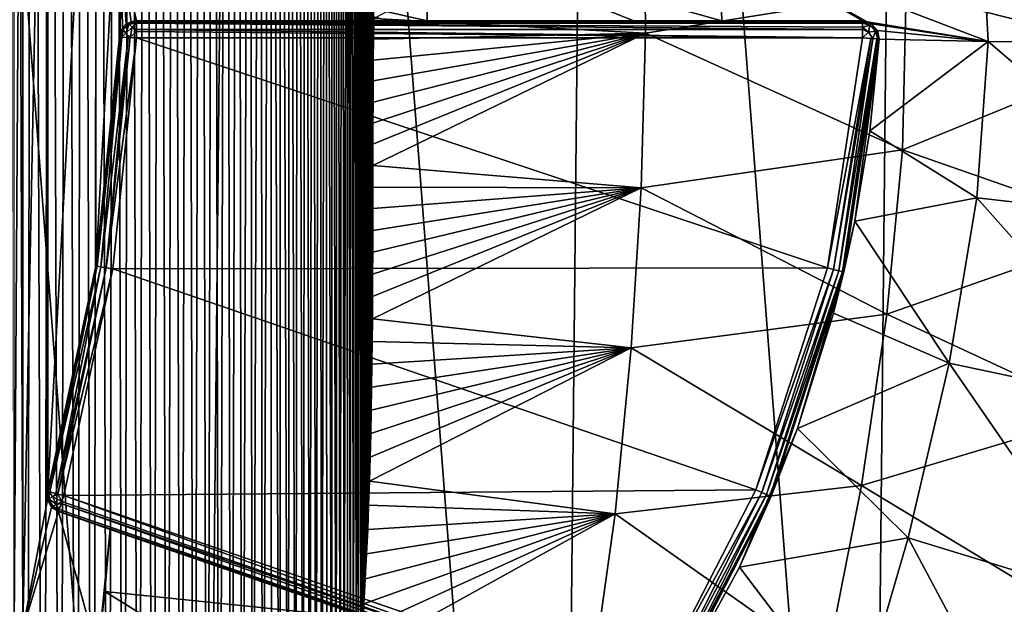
# Model space of a CAD drawing. Extents: x 0 to 500, y -78 to 1266.
# Tile 30 of 197: x 113 to 124, y -53 to -46. Entities that reach past the tile are written whole.
import ezdxf

# ---------------------------------------------------------------- set-up
doc = ezdxf.new("R2010")
doc.units = 0
doc.header["$LTSCALE"] = 65.185185
for name, color, linetype in [('277', 7, 'CONTINUOUS'), ('278', 7, 'CONTINUOUS'), ('282', 7, 'CONTINUOUS'), ('329', 7, 'CONTINUOUS'), ('333', 7, 'CONTINUOUS'), ('334', 7, 'CONTINUOUS'), ('335', 7, 'CONTINUOUS'), ('336', 7, 'CONTINUOUS'), ('345', 7, 'CONTINUOUS'), ('346', 7, 'CONTINUOUS'), ('347', 7, 'CONTINUOUS'), ('365', 7, 'CONTINUOUS'), ('366', 7, 'CONTINUOUS'), ('367', 7, 'CONTINUOUS'), ('368', 7, 'CONTINUOUS'), ('369', 7, 'CONTINUOUS'), ('371', 7, 'CONTINUOUS'), ('372', 7, 'CONTINUOUS'), ('379', 7, 'CONTINUOUS'), ('390', 7, 'CONTINUOUS'), ('403', 7, 'CONTINUOUS')]:
    doc.layers.add(name, color=color, linetype=linetype)

msp = doc.modelspace()

# ---------------------------------------------------------------- linework, layer by layer
at = {"layer": '277', "color": 7, "linetype": 'CONTINUOUS'}
for points in [[(110.198, -74.214), (114.913, -72.031), (110.763, -17.997), (110.198, -74.214)], [(114.913, -72.031), (115.434, -20.275), (110.763, -17.997), (114.913, -72.031)], [(114.913, -72.031), (119.181, -69.067), (115.434, -20.275), (114.913, -72.031)], [(119.181, -69.067), (119.641, -23.323), (115.434, -20.275), (119.181, -69.067)], [(119.181, -69.067), (122.873, -65.412), (119.641, -23.323), (119.181, -69.067)], [(122.873, -65.412), (123.259, -27.053), (119.641, -23.323), (122.873, -65.412)], [(122.873, -65.412), (125.88, -61.174), (123.259, -27.053), (122.873, -65.412)], [(125.88, -61.174), (126.18, -31.35), (123.259, -27.053), (125.88, -61.174)]]:
    msp.add_3dface(points, dxfattribs=at)
at = {"layer": '278', "color": 7, "linetype": 'CONTINUOUS'}
for points in [[(112.744, -36.803, -19), (112.846, -36.796, -19), (112.744, -53.197, -19), (112.744, -36.803, -19)], [(112.744, -53.197, -19), (112.846, -36.796, -19), (112.846, -53.204, -19), (112.744, -53.197, -19)], [(112.846, -36.796, -19), (113.14, -38.331, -19), (112.846, -53.204, -19), (112.846, -36.796, -19)], [(113.14, -38.331, -19), (113.14, -51.669, -19), (112.846, -53.204, -19), (113.14, -38.331, -19)], [(113.141, -38.43, -19), (113.14, -51.669, -19), (113.14, -38.331, -19), (113.141, -38.43, -19)], [(113.141, -51.57, -19), (113.14, -51.669, -19), (113.141, -38.43, -19), (113.141, -51.57, -19)], [(113.713, -41.097, -19), (113.141, -51.57, -19), (113.141, -38.43, -19), (113.713, -41.097, -19)], [(113.713, -48.903, -19), (113.141, -51.57, -19), (113.713, -41.097, -19), (113.713, -48.903, -19)], [(113.992, -43.81, -19), (113.713, -48.903, -19), (113.713, -41.097, -19), (113.992, -43.81, -19)], [(113.992, -46.19, -19), (113.713, -48.903, -19), (113.992, -43.81, -19), (113.992, -46.19, -19)], [(114.005, -43.872, -19), (113.992, -46.19, -19), (113.992, -43.81, -19), (114.005, -43.872, -19)], [(113.994, -46.167, -19), (113.992, -46.19, -19), (114.005, -43.872, -19), (113.994, -46.167, -19)], [(113.999, -46.145, -19), (113.994, -46.167, -19), (114.005, -43.872, -19), (113.999, -46.145, -19)], [(114.013, -45.175, -19), (113.999, -46.145, -19), (114.005, -43.872, -19), (114.013, -45.175, -19)], [(113.14, -51.669, -19), (113.186, -51.757, -19), (112.846, -53.204, -19), (113.14, -51.669, -19)], [(113.186, -51.757, -19), (113.269, -51.811, -19), (112.846, -53.204, -19), (113.186, -51.757, -19)], [(112.846, -53.204, -19), (113.269, -51.811, -19), (113.733, -53.509, -19), (112.846, -53.204, -19)], [(113.269, -51.811, -19), (113.882, -52.022, -19), (113.733, -53.509, -19), (113.269, -51.811, -19)], [(113.733, -53.509, -19), (113.882, -52.022, -19), (113.818, -52.756, -19), (113.733, -53.509, -19)]]:
    msp.add_3dface(points, dxfattribs=at)
at = {"layer": '282', "color": 7, "linetype": 'CONTINUOUS'}
for points in [[(124.179, -44.392, -15.608), (126.825, -44.149, -13.128), (126.949, -46.27, -13.013), (124.179, -44.392, -15.608)], [(124.179, -44.392, -15.608), (124.276, -46.243, -15.542), (121.091, -45.023, -17.453), (124.179, -44.392, -15.608)], [(124.276, -46.243, -15.542), (124.179, -44.392, -15.608), (126.949, -46.27, -13.013), (124.276, -46.243, -15.542)], [(114.013, -45.175, -19), (117.624, -45.018, -18.612), (117.634, -46, -18.607), (114.013, -45.175, -19)], [(121.091, -45.023, -17.453), (121.122, -46, -17.437), (117.624, -45.018, -18.612), (121.091, -45.023, -17.453)], [(117.624, -45.018, -18.612), (121.122, -46, -17.437), (120.081, -46, -17.875), (117.624, -45.018, -18.612)], [(117.634, -46, -18.607), (117.624, -45.018, -18.612), (120.081, -46, -17.875), (117.634, -46, -18.607)], [(121.091, -45.023, -17.453), (124.276, -46.243, -15.542), (122.845, -46.009, -16.518), (121.091, -45.023, -17.453)], [(121.122, -46, -17.437), (121.091, -45.023, -17.453), (122.787, -46, -16.553), (121.122, -46, -17.437)], [(122.787, -46, -16.553), (121.091, -45.023, -17.453), (122.845, -46.009, -16.518), (122.787, -46, -16.553)], [(113.999, -46.145, -19), (114.013, -45.175, -19), (114.026, -46.087, -19), (113.999, -46.145, -19)], [(114.013, -45.175, -19), (117.634, -46, -18.607), (117.186, -46, -18.699), (114.013, -45.175, -19)], [(114.026, -46.087, -19), (114.013, -45.175, -19), (114.071, -46.04, -19), (114.026, -46.087, -19)], [(114.071, -46.04, -19), (114.013, -45.175, -19), (114.128, -46.01, -19), (114.071, -46.04, -19)], [(114.128, -46.01, -19), (114.013, -45.175, -19), (114.191, -46, -18.999), (114.128, -46.01, -19)], [(114.191, -46, -18.999), (114.013, -45.175, -19), (117.186, -46, -18.699), (114.191, -46, -18.999)], [(122.845, -46.009, -16.518), (124.276, -46.243, -15.542), (122.897, -46.033, -16.486), (122.845, -46.009, -16.518)], [(122.897, -46.033, -16.486), (124.276, -46.243, -15.542), (122.968, -46.115, -16.442), (122.897, -46.033, -16.486)], [(124.276, -46.243, -15.542), (122.986, -46.214, -16.43), (122.968, -46.115, -16.442), (124.276, -46.243, -15.542)], [(122.875, -47.301, -16.488), (122.986, -46.214, -16.43), (124.276, -46.243, -15.542), (122.875, -47.301, -16.488)], [(124.142, -48.094, -15.609), (122.875, -47.301, -16.488), (124.276, -46.243, -15.542), (124.142, -48.094, -15.609)], [(124.142, -48.094, -15.609), (124.276, -46.243, -15.542), (126.782, -48.39, -13.129), (124.142, -48.094, -15.609)], [(124.276, -46.243, -15.542), (126.949, -46.27, -13.013), (126.782, -48.39, -13.129), (124.276, -46.243, -15.542)], [(122.697, -48.372, -16.575), (122.875, -47.301, -16.488), (124.142, -48.094, -15.609), (122.697, -48.372, -16.575)], [(123.813, -50.055, -15.765), (122.697, -48.372, -16.575), (124.142, -48.094, -15.609), (123.813, -50.055, -15.765)], [(123.813, -50.055, -15.765), (124.142, -48.094, -15.609), (126.365, -50.593, -13.4), (123.813, -50.055, -15.765)], [(124.142, -48.094, -15.609), (126.782, -48.39, -13.129), (126.365, -50.593, -13.4), (124.142, -48.094, -15.609)], [(122.444, -49.462, -16.693), (122.697, -48.372, -16.575), (123.813, -50.055, -15.765), (122.444, -49.462, -16.693)], [(122.018, -50.828, -16.878), (122.444, -49.462, -16.693), (123.813, -50.055, -15.765), (122.018, -50.828, -16.878)], [(123.329, -52.12, -15.954), (122.018, -50.828, -16.878), (123.813, -50.055, -15.765), (123.329, -52.12, -15.954)], [(123.329, -52.12, -15.954), (123.813, -50.055, -15.765), (125.753, -52.865, -13.726), (123.329, -52.12, -15.954)], [(123.813, -50.055, -15.765), (126.365, -50.593, -13.4), (125.753, -52.865, -13.726), (123.813, -50.055, -15.765)], [(121.333, -52.471, -17.148), (122.018, -50.828, -16.878), (123.329, -52.12, -15.954), (121.333, -52.471, -17.148)], [(113.818, -52.756, -19), (113.882, -52.022, -19), (116.962, -53.083, -18.677), (113.818, -52.756, -19)], [(122.703, -54.277, -16.14), (121.333, -52.471, -17.148), (123.329, -52.12, -15.954), (122.703, -54.277, -16.14)], [(122.703, -54.277, -16.14), (123.329, -52.12, -15.954), (124.967, -55.199, -14.048), (122.703, -54.277, -16.14)], [(123.329, -52.12, -15.954), (125.753, -52.865, -13.726), (124.967, -55.199, -14.048), (123.329, -52.12, -15.954)], [(120.435, -54.114, -17.465), (121.333, -52.471, -17.148), (122.703, -54.277, -16.14), (120.435, -54.114, -17.465)], [(113.733, -53.509, -19), (113.818, -52.756, -19), (116.662, -54.518, -18.692), (113.733, -53.509, -19)], [(113.818, -52.756, -19), (116.962, -53.083, -18.677), (116.662, -54.518, -18.692), (113.818, -52.756, -19)]]:
    msp.add_3dface(points, dxfattribs=at)
at = {"layer": '329', "color": 7, "linetype": 'CONTINUOUS'}
for points in [[(113.911, -48.934, -20), (114.191, -46.2, -20), (122.373, -48.925, -20), (113.911, -48.934, -20)], [(114.191, -46.2, -20), (122.787, -46.2, -20), (122.373, -48.925, -20), (114.191, -46.2, -20)], [(113.334, -51.622, -20), (113.911, -48.934, -20), (121.524, -51.553, -20), (113.334, -51.622, -20)], [(121.524, -51.553, -20), (113.911, -48.934, -20), (122.373, -48.925, -20), (121.524, -51.553, -20)], [(120.265, -54.008, -20), (113.334, -51.622, -20), (121.524, -51.553, -20), (120.265, -54.008, -20)]]:
    msp.add_3dface(points, dxfattribs=at)
at = {"layer": '333', "color": 7, "linetype": 'CONTINUOUS'}
for points in [[(122.986, -46.214, -19.8), (122.697, -48.372, -16.575), (122.567, -48.971, -19.8), (122.986, -46.214, -19.8)], [(122.875, -47.301, -16.488), (122.697, -48.372, -16.575), (122.986, -46.214, -19.8), (122.875, -47.301, -16.488)], [(122.986, -46.214, -16.43), (122.875, -47.301, -16.488), (122.986, -46.214, -19.8), (122.986, -46.214, -16.43)], [(122.697, -48.372, -16.575), (122.444, -49.462, -16.693), (122.567, -48.971, -19.8), (122.697, -48.372, -16.575)], [(122.567, -48.971, -19.8), (122.018, -50.828, -16.878), (121.709, -51.63, -19.8), (122.567, -48.971, -19.8)], [(122.444, -49.462, -16.693), (122.018, -50.828, -16.878), (122.567, -48.971, -19.8), (122.444, -49.462, -16.693)], [(122.018, -50.828, -16.878), (121.333, -52.471, -17.148), (121.709, -51.63, -19.8), (122.018, -50.828, -16.878)], [(121.333, -52.471, -17.148), (120.435, -54.114, -17.465), (121.709, -51.63, -19.8), (121.333, -52.471, -17.148)], [(121.709, -51.63, -19.8), (120.435, -54.114, -17.465), (120.435, -54.114, -19.8), (121.709, -51.63, -19.8)]]:
    msp.add_3dface(points, dxfattribs=at)
at = {"layer": '334', "color": 7, "linetype": 'CONTINUOUS'}
for points in [[(117.634, -46, -18.607), (120.081, -46, -17.875), (114.191, -46, -19.8), (117.634, -46, -18.607)], [(117.186, -46, -18.699), (117.634, -46, -18.607), (114.191, -46, -19.8), (117.186, -46, -18.699)], [(114.191, -46, -19.8), (120.081, -46, -17.875), (122.787, -46, -19.8), (114.191, -46, -19.8)], [(114.191, -46, -18.999), (117.186, -46, -18.699), (114.191, -46, -19.8), (114.191, -46, -18.999)], [(121.122, -46, -17.437), (122.787, -46, -16.553), (120.081, -46, -17.875), (121.122, -46, -17.437)], [(120.081, -46, -17.875), (122.787, -46, -16.553), (122.787, -46, -19.8), (120.081, -46, -17.875)]]:
    msp.add_3dface(points, dxfattribs=at)
at = {"layer": '335', "color": 7, "linetype": 'CONTINUOUS'}
for points in [[(113.713, -48.903, -19), (113.992, -46.19, -19), (113.713, -48.903, -19.8), (113.713, -48.903, -19)], [(113.713, -48.903, -19.8), (113.992, -46.19, -19), (113.992, -46.19, -19.8), (113.713, -48.903, -19.8)], [(113.141, -51.57, -19), (113.713, -48.903, -19), (113.141, -51.57, -19.8), (113.141, -51.57, -19)], [(113.141, -51.57, -19.8), (113.713, -48.903, -19), (113.713, -48.903, -19.8), (113.141, -51.57, -19.8)]]:
    msp.add_3dface(points, dxfattribs=at)
at = {"layer": '336', "color": 7, "linetype": 'CONTINUOUS'}
for points in [[(113.882, -52.022, -19), (113.269, -51.811, -19), (120.2, -54.198, -19.8), (113.882, -52.022, -19)], [(120.2, -54.198, -19.8), (113.269, -51.811, -19), (113.269, -51.811, -19.8), (120.2, -54.198, -19.8)], [(116.962, -53.083, -18.677), (113.882, -52.022, -19), (120.2, -54.198, -19.8), (116.962, -53.083, -18.677)]]:
    msp.add_3dface(points, dxfattribs=at)
at = {"layer": '345', "color": 7, "linetype": 'CONTINUOUS'}
for points in [[(122.787, -46, -16.553), (122.845, -46.009, -16.518), (122.787, -46, -19.8), (122.787, -46, -16.553)], [(122.787, -46, -19.8), (122.845, -46.009, -16.518), (122.891, -46.029, -19.8), (122.787, -46, -19.8)], [(122.845, -46.009, -16.518), (122.897, -46.033, -16.486), (122.891, -46.029, -19.8), (122.845, -46.009, -16.518)], [(122.891, -46.029, -19.8), (122.897, -46.033, -16.486), (122.964, -46.108, -19.8), (122.891, -46.029, -19.8)], [(122.897, -46.033, -16.486), (122.968, -46.115, -16.442), (122.964, -46.108, -19.8), (122.897, -46.033, -16.486)], [(122.968, -46.115, -16.442), (122.986, -46.214, -16.43), (122.964, -46.108, -19.8), (122.968, -46.115, -16.442)], [(122.986, -46.214, -16.43), (122.986, -46.214, -19.8), (122.964, -46.108, -19.8), (122.986, -46.214, -16.43)]]:
    msp.add_3dface(points, dxfattribs=at)
at = {"layer": '346', "color": 7, "linetype": 'CONTINUOUS'}
for points in [[(114.021, -46.095, -19.8), (114.071, -46.04, -19), (114.094, -46.025, -19.8), (114.021, -46.095, -19.8)], [(114.026, -46.087, -19), (114.071, -46.04, -19), (114.021, -46.095, -19.8), (114.026, -46.087, -19)], [(114.071, -46.04, -19), (114.128, -46.01, -19), (114.094, -46.025, -19.8), (114.071, -46.04, -19)], [(114.128, -46.01, -19), (114.191, -46, -18.999), (114.094, -46.025, -19.8), (114.128, -46.01, -19)], [(114.191, -46, -18.999), (114.191, -46, -19.8), (114.094, -46.025, -19.8), (114.191, -46, -18.999)], [(113.992, -46.19, -19.8), (113.999, -46.145, -19), (114.021, -46.095, -19.8), (113.992, -46.19, -19.8)], [(113.994, -46.167, -19), (113.999, -46.145, -19), (113.992, -46.19, -19.8), (113.994, -46.167, -19)], [(113.999, -46.145, -19), (114.026, -46.087, -19), (114.021, -46.095, -19.8), (113.999, -46.145, -19)], [(113.992, -46.19, -19), (113.994, -46.167, -19), (113.992, -46.19, -19.8), (113.992, -46.19, -19)]]:
    msp.add_3dface(points, dxfattribs=at)
at = {"layer": '347', "color": 7, "linetype": 'CONTINUOUS'}
for points in [[(113.14, -51.669, -19), (113.141, -51.57, -19), (113.14, -51.669, -19.8), (113.14, -51.669, -19)], [(113.141, -51.57, -19), (113.141, -51.57, -19.8), (113.14, -51.669, -19.8), (113.141, -51.57, -19)], [(113.186, -51.757, -19), (113.14, -51.669, -19), (113.186, -51.757, -19.8), (113.186, -51.757, -19)], [(113.186, -51.757, -19.8), (113.14, -51.669, -19), (113.14, -51.669, -19.8), (113.186, -51.757, -19.8)], [(113.269, -51.811, -19), (113.186, -51.757, -19), (113.269, -51.811, -19.8), (113.269, -51.811, -19)], [(113.269, -51.811, -19.8), (113.186, -51.757, -19), (113.186, -51.757, -19.8), (113.269, -51.811, -19.8)]]:
    msp.add_3dface(points, dxfattribs=at)
at = {"layer": '365', "color": 7, "linetype": 'CONTINUOUS'}
for points in [[(114.191, -46, -19.8), (122.787, -46, -19.8), (122.787, -46.015, -19.876), (114.191, -46, -19.8)], [(114.191, -46, -19.8), (122.787, -46.015, -19.876), (114.191, -46.007, -19.852), (114.191, -46, -19.8)], [(122.787, -46.015, -19.876), (122.787, -46.027, -19.9), (114.191, -46.007, -19.852), (122.787, -46.015, -19.876)], [(114.191, -46.007, -19.852), (122.787, -46.027, -19.9), (114.191, -46.027, -19.9), (114.191, -46.007, -19.852)], [(122.787, -46.074, -19.955), (122.787, -46.1, -19.973), (114.191, -46.027, -19.9), (122.787, -46.074, -19.955)], [(114.191, -46.027, -19.9), (122.787, -46.1, -19.973), (114.191, -46.1, -19.973), (114.191, -46.027, -19.9)], [(122.787, -46.027, -19.9), (122.787, -46.074, -19.955), (114.191, -46.027, -19.9), (122.787, -46.027, -19.9)], [(122.787, -46.1, -19.973), (122.787, -46.2, -20), (114.191, -46.1, -19.973), (122.787, -46.1, -19.973)], [(114.191, -46.1, -19.973), (122.787, -46.2, -20), (114.191, -46.126, -19.986), (114.191, -46.1, -19.973)], [(122.787, -46.2, -20), (114.191, -46.2, -20), (114.191, -46.126, -19.986), (122.787, -46.2, -20)]]:
    msp.add_3dface(points, dxfattribs=at)
at = {"layer": '366', "color": 7, "linetype": 'CONTINUOUS'}
for points in [[(114.021, -46.095, -19.8), (114.094, -46.025, -19.8), (114.106, -46.038, -19.88), (114.021, -46.095, -19.8)], [(114.033, -46.107, -19.88), (114.021, -46.095, -19.8), (114.106, -46.038, -19.88), (114.033, -46.107, -19.88)], [(114.068, -46.143, -19.946), (114.033, -46.107, -19.88), (114.106, -46.038, -19.88), (114.068, -46.143, -19.946)], [(114.14, -46.074, -19.946), (114.068, -46.143, -19.946), (114.106, -46.038, -19.88), (114.14, -46.074, -19.946)], [(114.094, -46.025, -19.8), (114.191, -46, -19.8), (114.191, -46.007, -19.852), (114.094, -46.025, -19.8)], [(114.094, -46.025, -19.8), (114.191, -46.007, -19.852), (114.106, -46.038, -19.88), (114.094, -46.025, -19.8)], [(114.191, -46.007, -19.852), (114.191, -46.027, -19.9), (114.106, -46.038, -19.88), (114.191, -46.007, -19.852)], [(114.191, -46.027, -19.9), (114.14, -46.074, -19.946), (114.106, -46.038, -19.88), (114.191, -46.027, -19.9)], [(114.191, -46.027, -19.9), (114.191, -46.1, -19.973), (114.14, -46.074, -19.946), (114.191, -46.027, -19.9)], [(113.992, -46.19, -19.8), (114.021, -46.095, -19.8), (114.033, -46.107, -19.88), (113.992, -46.19, -19.8)], [(113.998, -46.191, -19.852), (113.992, -46.19, -19.8), (114.033, -46.107, -19.88), (113.998, -46.191, -19.852)], [(114.018, -46.192, -19.9), (113.998, -46.191, -19.852), (114.033, -46.107, -19.88), (114.018, -46.192, -19.9)], [(114.068, -46.143, -19.946), (114.018, -46.192, -19.9), (114.033, -46.107, -19.88), (114.068, -46.143, -19.946)], [(114.092, -46.195, -19.973), (114.018, -46.192, -19.9), (114.068, -46.143, -19.946), (114.092, -46.195, -19.973)], [(114.118, -46.196, -19.986), (114.068, -46.143, -19.946), (114.14, -46.074, -19.946), (114.118, -46.196, -19.986)], [(114.118, -46.196, -19.986), (114.092, -46.195, -19.973), (114.068, -46.143, -19.946), (114.118, -46.196, -19.986)], [(114.191, -46.126, -19.986), (114.118, -46.196, -19.986), (114.14, -46.074, -19.946), (114.191, -46.126, -19.986)], [(114.191, -46.126, -19.986), (114.191, -46.2, -20), (114.118, -46.196, -19.986), (114.191, -46.126, -19.986)], [(114.191, -46.1, -19.973), (114.191, -46.126, -19.986), (114.14, -46.074, -19.946), (114.191, -46.1, -19.973)]]:
    msp.add_3dface(points, dxfattribs=at)
at = {"layer": '367', "color": 7, "linetype": 'CONTINUOUS'}
for points in [[(113.713, -48.903, -19.8), (113.992, -46.19, -19.8), (113.998, -46.191, -19.852), (113.713, -48.903, -19.8)], [(113.713, -48.903, -19.8), (113.998, -46.191, -19.852), (113.728, -48.906, -19.877), (113.713, -48.903, -19.8)], [(113.998, -46.191, -19.852), (114.018, -46.192, -19.9), (113.728, -48.906, -19.877), (113.998, -46.191, -19.852)], [(114.018, -46.192, -19.9), (113.771, -48.912, -19.941), (113.728, -48.906, -19.877), (114.018, -46.192, -19.9)], [(114.018, -46.192, -19.9), (114.092, -46.195, -19.973), (113.771, -48.912, -19.941), (114.018, -46.192, -19.9)], [(114.092, -46.195, -19.973), (113.835, -48.923, -19.985), (113.771, -48.912, -19.941), (114.092, -46.195, -19.973)], [(114.092, -46.195, -19.973), (114.118, -46.196, -19.986), (113.835, -48.923, -19.985), (114.092, -46.195, -19.973)], [(114.118, -46.196, -19.986), (114.191, -46.2, -20), (113.835, -48.923, -19.985), (114.118, -46.196, -19.986)], [(114.191, -46.2, -20), (113.911, -48.934, -20), (113.835, -48.923, -19.985), (114.191, -46.2, -20)], [(113.141, -51.57, -19.8), (113.713, -48.903, -19.8), (113.728, -48.906, -19.877), (113.141, -51.57, -19.8)], [(113.141, -51.57, -19.8), (113.728, -48.906, -19.877), (113.148, -51.571, -19.852), (113.141, -51.57, -19.8)], [(113.148, -51.571, -19.852), (113.728, -48.906, -19.877), (113.167, -51.577, -19.9), (113.148, -51.571, -19.852)], [(113.728, -48.906, -19.877), (113.771, -48.912, -19.941), (113.167, -51.577, -19.9), (113.728, -48.906, -19.877)], [(113.167, -51.577, -19.9), (113.771, -48.912, -19.941), (113.238, -51.596, -19.973), (113.167, -51.577, -19.9)], [(113.771, -48.912, -19.941), (113.835, -48.923, -19.985), (113.238, -51.596, -19.973), (113.771, -48.912, -19.941)], [(113.238, -51.596, -19.973), (113.835, -48.923, -19.985), (113.263, -51.603, -19.986), (113.238, -51.596, -19.973)], [(113.835, -48.923, -19.985), (113.911, -48.934, -20), (113.263, -51.603, -19.986), (113.835, -48.923, -19.985)], [(113.911, -48.934, -20), (113.334, -51.622, -20), (113.263, -51.603, -19.986), (113.911, -48.934, -20)]]:
    msp.add_3dface(points, dxfattribs=at)
at = {"layer": '368', "color": 7, "linetype": 'CONTINUOUS'}
for points in [[(113.14, -51.669, -19.8), (113.141, -51.57, -19.8), (113.148, -51.571, -19.852), (113.14, -51.669, -19.8)], [(113.14, -51.669, -19.8), (113.148, -51.571, -19.852), (113.155, -51.661, -19.88), (113.14, -51.669, -19.8)], [(113.148, -51.571, -19.852), (113.167, -51.577, -19.9), (113.155, -51.661, -19.88), (113.148, -51.571, -19.852)], [(113.167, -51.577, -19.9), (113.199, -51.638, -19.946), (113.155, -51.661, -19.88), (113.167, -51.577, -19.9)], [(113.199, -51.638, -19.946), (113.245, -51.725, -19.946), (113.155, -51.661, -19.88), (113.199, -51.638, -19.946)], [(113.167, -51.577, -19.9), (113.238, -51.596, -19.973), (113.199, -51.638, -19.946), (113.167, -51.577, -19.9)], [(113.238, -51.596, -19.973), (113.263, -51.603, -19.986), (113.199, -51.638, -19.946), (113.238, -51.596, -19.973)], [(113.263, -51.603, -19.986), (113.31, -51.692, -19.986), (113.199, -51.638, -19.946), (113.263, -51.603, -19.986)], [(113.31, -51.692, -19.986), (113.245, -51.725, -19.946), (113.199, -51.638, -19.946), (113.31, -51.692, -19.986)], [(113.263, -51.603, -19.986), (113.334, -51.622, -20), (113.31, -51.692, -19.986), (113.263, -51.603, -19.986)], [(113.186, -51.757, -19.8), (113.14, -51.669, -19.8), (113.155, -51.661, -19.88), (113.186, -51.757, -19.8)], [(113.202, -51.748, -19.88), (113.186, -51.757, -19.8), (113.155, -51.661, -19.88), (113.202, -51.748, -19.88)], [(113.245, -51.725, -19.946), (113.202, -51.748, -19.88), (113.155, -51.661, -19.88), (113.245, -51.725, -19.946)], [(113.269, -51.811, -19.8), (113.186, -51.757, -19.8), (113.202, -51.748, -19.88), (113.269, -51.811, -19.8)], [(113.245, -51.725, -19.946), (113.278, -51.786, -19.9), (113.202, -51.748, -19.88), (113.245, -51.725, -19.946)], [(113.271, -51.805, -19.852), (113.269, -51.811, -19.8), (113.202, -51.748, -19.88), (113.271, -51.805, -19.852)], [(113.278, -51.786, -19.9), (113.271, -51.805, -19.852), (113.202, -51.748, -19.88), (113.278, -51.786, -19.9)], [(113.31, -51.692, -19.986), (113.302, -51.717, -19.973), (113.245, -51.725, -19.946), (113.31, -51.692, -19.986)], [(113.302, -51.717, -19.973), (113.278, -51.786, -19.9), (113.245, -51.725, -19.946), (113.302, -51.717, -19.973)]]:
    msp.add_3dface(points, dxfattribs=at)
at = {"layer": '369', "color": 7, "linetype": 'CONTINUOUS'}
for points in [[(113.31, -51.692, -19.986), (113.334, -51.622, -20), (120.232, -54.103, -19.973), (113.31, -51.692, -19.986)], [(113.334, -51.622, -20), (120.265, -54.008, -20), (120.232, -54.103, -19.973), (113.334, -51.622, -20)], [(113.278, -51.786, -19.9), (113.302, -51.717, -19.973), (120.208, -54.172, -19.9), (113.278, -51.786, -19.9)], [(113.302, -51.717, -19.973), (113.31, -51.692, -19.986), (120.232, -54.103, -19.973), (113.302, -51.717, -19.973)], [(120.208, -54.172, -19.9), (113.302, -51.717, -19.973), (120.232, -54.103, -19.973), (120.208, -54.172, -19.9)], [(120.2, -54.198, -19.8), (113.269, -51.811, -19.8), (113.271, -51.805, -19.852), (120.2, -54.198, -19.8)], [(113.271, -51.805, -19.852), (113.278, -51.786, -19.9), (120.202, -54.191, -19.852), (113.271, -51.805, -19.852)], [(120.2, -54.198, -19.8), (113.271, -51.805, -19.852), (120.202, -54.191, -19.852), (120.2, -54.198, -19.8)], [(120.202, -54.191, -19.852), (113.278, -51.786, -19.9), (120.208, -54.172, -19.9), (120.202, -54.191, -19.852)]]:
    msp.add_3dface(points, dxfattribs=at)
at = {"layer": '371', "color": 7, "linetype": 'CONTINUOUS'}
for points in [[(122.373, -48.925, -20), (122.787, -46.2, -20), (122.887, -46.207, -19.973), (122.373, -48.925, -20)], [(122.447, -48.943, -19.985), (122.373, -48.925, -20), (122.887, -46.207, -19.973), (122.447, -48.943, -19.985)], [(122.912, -46.209, -19.955), (122.447, -48.943, -19.985), (122.887, -46.207, -19.973), (122.912, -46.209, -19.955)], [(122.51, -48.958, -19.941), (122.447, -48.943, -19.985), (122.912, -46.209, -19.955), (122.51, -48.958, -19.941)], [(122.96, -46.212, -19.9), (122.51, -48.958, -19.941), (122.912, -46.209, -19.955), (122.96, -46.212, -19.9)], [(122.552, -48.967, -19.877), (122.51, -48.958, -19.941), (122.96, -46.212, -19.9), (122.552, -48.967, -19.877)], [(122.971, -46.213, -19.876), (122.552, -48.967, -19.877), (122.96, -46.212, -19.9), (122.971, -46.213, -19.876)], [(122.986, -46.214, -19.8), (122.552, -48.967, -19.877), (122.971, -46.213, -19.876), (122.986, -46.214, -19.8)], [(122.986, -46.214, -19.8), (122.567, -48.971, -19.8), (122.552, -48.967, -19.877), (122.986, -46.214, -19.8)], [(121.524, -51.553, -20), (122.373, -48.925, -20), (122.447, -48.943, -19.985), (121.524, -51.553, -20)], [(121.524, -51.553, -20), (122.447, -48.943, -19.985), (121.595, -51.583, -19.985), (121.524, -51.553, -20)], [(122.447, -48.943, -19.985), (122.51, -48.958, -19.941), (121.595, -51.583, -19.985), (122.447, -48.943, -19.985)], [(121.595, -51.583, -19.985), (122.51, -48.958, -19.941), (121.654, -51.608, -19.941), (121.595, -51.583, -19.985)], [(122.51, -48.958, -19.941), (122.552, -48.967, -19.877), (121.654, -51.608, -19.941), (122.51, -48.958, -19.941)], [(121.654, -51.608, -19.941), (122.552, -48.967, -19.877), (121.695, -51.624, -19.877), (121.654, -51.608, -19.941)], [(122.552, -48.967, -19.877), (122.567, -48.971, -19.8), (121.695, -51.624, -19.877), (122.552, -48.967, -19.877)], [(122.567, -48.971, -19.8), (121.709, -51.63, -19.8), (121.695, -51.624, -19.877), (122.567, -48.971, -19.8)], [(120.265, -54.008, -20), (121.524, -51.553, -20), (121.595, -51.583, -19.985), (120.265, -54.008, -20)], [(120.35, -54.061, -19.973), (120.265, -54.008, -20), (121.595, -51.583, -19.985), (120.35, -54.061, -19.973)], [(120.35, -54.061, -19.973), (121.595, -51.583, -19.985), (121.654, -51.608, -19.941), (120.35, -54.061, -19.973)], [(120.412, -54.1, -19.9), (120.35, -54.061, -19.973), (121.654, -51.608, -19.941), (120.412, -54.1, -19.9)], [(120.412, -54.1, -19.9), (121.654, -51.608, -19.941), (121.695, -51.624, -19.877), (120.412, -54.1, -19.9)], [(120.429, -54.11, -19.852), (120.412, -54.1, -19.9), (121.695, -51.624, -19.877), (120.429, -54.11, -19.852)], [(121.709, -51.63, -19.8), (120.429, -54.11, -19.852), (121.695, -51.624, -19.877), (121.709, -51.63, -19.8)], [(121.709, -51.63, -19.8), (120.435, -54.114, -19.8), (120.429, -54.11, -19.852), (121.709, -51.63, -19.8)]]:
    msp.add_3dface(points, dxfattribs=at)
at = {"layer": '372', "color": 7, "linetype": 'CONTINUOUS'}
for points in [[(122.787, -46, -19.8), (122.891, -46.029, -19.8), (122.787, -46.015, -19.876), (122.787, -46, -19.8)], [(122.787, -46.015, -19.876), (122.891, -46.029, -19.8), (122.877, -46.05, -19.897), (122.787, -46.015, -19.876)], [(122.787, -46.027, -19.9), (122.787, -46.015, -19.876), (122.877, -46.05, -19.897), (122.787, -46.027, -19.9)], [(122.787, -46.074, -19.955), (122.787, -46.027, -19.9), (122.877, -46.05, -19.897), (122.787, -46.074, -19.955)], [(122.891, -46.029, -19.8), (122.964, -46.108, -19.8), (122.877, -46.05, -19.897), (122.891, -46.029, -19.8)], [(122.787, -46.074, -19.955), (122.877, -46.05, -19.897), (122.86, -46.132, -19.973), (122.787, -46.074, -19.955)], [(122.787, -46.1, -19.973), (122.787, -46.074, -19.955), (122.86, -46.132, -19.973), (122.787, -46.1, -19.973)], [(122.787, -46.2, -20), (122.787, -46.1, -19.973), (122.86, -46.132, -19.973), (122.787, -46.2, -20)], [(122.912, -46.209, -19.955), (122.787, -46.2, -20), (122.86, -46.132, -19.973), (122.912, -46.209, -19.955)], [(122.877, -46.05, -19.897), (122.942, -46.12, -19.897), (122.86, -46.132, -19.973), (122.877, -46.05, -19.897)], [(122.942, -46.12, -19.897), (122.912, -46.209, -19.955), (122.86, -46.132, -19.973), (122.942, -46.12, -19.897)], [(122.877, -46.05, -19.897), (122.964, -46.108, -19.8), (122.942, -46.12, -19.897), (122.877, -46.05, -19.897)], [(122.971, -46.213, -19.876), (122.912, -46.209, -19.955), (122.942, -46.12, -19.897), (122.971, -46.213, -19.876)], [(122.964, -46.108, -19.8), (122.971, -46.213, -19.876), (122.942, -46.12, -19.897), (122.964, -46.108, -19.8)], [(122.964, -46.108, -19.8), (122.986, -46.214, -19.8), (122.971, -46.213, -19.876), (122.964, -46.108, -19.8)], [(122.787, -46.2, -20), (122.912, -46.209, -19.955), (122.887, -46.207, -19.973), (122.787, -46.2, -20)], [(122.971, -46.213, -19.876), (122.96, -46.212, -19.9), (122.912, -46.209, -19.955), (122.971, -46.213, -19.876)]]:
    msp.add_3dface(points, dxfattribs=at)
at = {"layer": '379', "color": 7, "linetype": 'CONTINUOUS'}
for points in [[(112.891, -65.707, 20), (112.752, -25.783, 20), (112.685, -66, 20), (112.891, -65.707, 20)], [(112.958, -26.07, 20), (112.752, -25.783, 20), (112.891, -65.707, 20), (112.958, -26.07, 20)], [(113.094, -65.408, 20), (112.958, -26.07, 20), (112.891, -65.707, 20), (113.094, -65.408, 20)], [(113.161, -26.362, 20), (112.958, -26.07, 20), (113.094, -65.408, 20), (113.161, -26.362, 20)], [(113.292, -65.103, 20), (113.161, -26.362, 20), (113.094, -65.408, 20), (113.292, -65.103, 20)], [(113.36, -26.661, 20), (113.161, -26.362, 20), (113.292, -65.103, 20), (113.36, -26.661, 20)], [(113.487, -64.792, 20), (113.36, -26.661, 20), (113.292, -65.103, 20), (113.487, -64.792, 20)], [(113.555, -26.966, 20), (113.36, -26.661, 20), (113.487, -64.792, 20), (113.555, -26.966, 20)], [(113.677, -64.476, 20), (113.555, -26.966, 20), (113.487, -64.792, 20), (113.677, -64.476, 20)], [(113.745, -27.276, 20), (113.555, -26.966, 20), (113.677, -64.476, 20), (113.745, -27.276, 20)], [(113.862, -64.153, 20), (113.745, -27.276, 20), (113.677, -64.476, 20), (113.862, -64.153, 20)], [(113.932, -27.593, 20), (113.745, -27.276, 20), (113.862, -64.153, 20), (113.932, -27.593, 20)], [(114.043, -63.825, 20), (113.932, -27.593, 20), (113.862, -64.153, 20), (114.043, -63.825, 20)], [(114.114, -27.915, 20), (113.932, -27.593, 20), (114.043, -63.825, 20), (114.114, -27.915, 20)], [(114.22, -63.49, 20), (114.114, -27.915, 20), (114.043, -63.825, 20), (114.22, -63.49, 20)], [(114.291, -28.243, 20), (114.114, -27.915, 20), (114.22, -63.49, 20), (114.291, -28.243, 20)], [(114.391, -63.15, 20), (114.291, -28.243, 20), (114.22, -63.49, 20), (114.391, -63.15, 20)], [(114.464, -28.577, 20), (114.291, -28.243, 20), (114.391, -63.15, 20), (114.464, -28.577, 20)], [(114.558, -62.804, 20), (114.464, -28.577, 20), (114.391, -63.15, 20), (114.558, -62.804, 20)], [(114.632, -28.917, 20), (114.464, -28.577, 20), (114.558, -62.804, 20), (114.632, -28.917, 20)], [(114.72, -62.452, 20), (114.632, -28.917, 20), (114.558, -62.804, 20), (114.72, -62.452, 20)], [(114.795, -29.263, 20), (114.632, -28.917, 20), (114.72, -62.452, 20), (114.795, -29.263, 20)], [(114.877, -62.095, 20), (114.795, -29.263, 20), (114.72, -62.452, 20), (114.877, -62.095, 20)], [(114.953, -29.614, 20), (114.795, -29.263, 20), (114.877, -62.095, 20), (114.953, -29.614, 20)], [(115.028, -61.731, 20), (114.953, -29.614, 20), (114.877, -62.095, 20), (115.028, -61.731, 20)], [(115.106, -29.972, 20), (114.953, -29.614, 20), (115.028, -61.731, 20), (115.106, -29.972, 20)], [(115.174, -61.364, 20), (115.106, -29.972, 20), (115.028, -61.731, 20), (115.174, -61.364, 20)], [(115.255, -30.336, 20), (115.106, -29.972, 20), (115.174, -61.364, 20), (115.255, -30.336, 20)], [(115.312, -60.996, 20), (115.255, -30.336, 20), (115.174, -61.364, 20), (115.312, -60.996, 20)], [(115.397, -30.704, 20), (115.255, -30.336, 20), (115.312, -60.996, 20), (115.397, -30.704, 20)], [(115.443, -60.63, 20), (115.397, -30.704, 20), (115.312, -60.996, 20), (115.443, -60.63, 20)], [(115.533, -31.075, 20), (115.397, -30.704, 20), (115.443, -60.63, 20), (115.533, -31.075, 20)], [(115.566, -60.265, 20), (115.533, -31.075, 20), (115.443, -60.63, 20), (115.566, -60.265, 20)], [(115.661, -31.445, 20), (115.533, -31.075, 20), (115.566, -60.265, 20), (115.661, -31.445, 20)], [(115.683, -59.901, 20), (115.661, -31.445, 20), (115.566, -60.265, 20), (115.683, -59.901, 20)], [(115.782, -31.813, 20), (115.661, -31.445, 20), (115.683, -59.901, 20), (115.782, -31.813, 20)], [(115.792, -59.539, 20), (115.782, -31.813, 20), (115.683, -59.901, 20), (115.792, -59.539, 20)], [(115.895, -32.18, 20), (115.782, -31.813, 20), (115.895, -59.179, 20), (115.895, -32.18, 20)], [(115.895, -59.179, 20), (115.782, -31.813, 20), (115.792, -59.539, 20), (115.895, -59.179, 20)], [(116.002, -32.546, 20), (115.895, -32.18, 20), (115.991, -58.822, 20), (116.002, -32.546, 20)], [(115.991, -58.822, 20), (115.895, -32.18, 20), (115.895, -59.179, 20), (115.991, -58.822, 20)], [(116.081, -58.467, 20), (116.002, -32.546, 20), (115.991, -58.822, 20), (116.081, -58.467, 20)], [(116.102, -32.909, 20), (116.002, -32.546, 20), (116.081, -58.467, 20), (116.102, -32.909, 20)], [(116.165, -58.114, 20), (116.102, -32.909, 20), (116.081, -58.467, 20), (116.165, -58.114, 20)], [(116.195, -33.27, 20), (116.102, -32.909, 20), (116.165, -58.114, 20), (116.195, -33.27, 20)], [(116.244, -57.765, 20), (116.195, -33.27, 20), (116.165, -58.114, 20), (116.244, -57.765, 20)], [(116.282, -33.629, 20), (116.195, -33.27, 20), (116.244, -57.765, 20), (116.282, -33.629, 20)], [(116.316, -57.418, 20), (116.282, -33.629, 20), (116.244, -57.765, 20), (116.316, -57.418, 20)], [(116.362, -33.985, 20), (116.282, -33.629, 20), (116.316, -57.418, 20), (116.362, -33.985, 20)], [(116.384, -57.074, 20), (116.362, -33.985, 20), (116.316, -57.418, 20), (116.384, -57.074, 20)], [(116.437, -34.339, 20), (116.362, -33.985, 20), (116.384, -57.074, 20), (116.437, -34.339, 20)], [(116.446, -56.733, 20), (116.437, -34.339, 20), (116.384, -57.074, 20), (116.446, -56.733, 20)], [(116.506, -34.689, 20), (116.437, -34.339, 20), (116.504, -56.395, 20), (116.506, -34.689, 20)], [(116.504, -56.395, 20), (116.437, -34.339, 20), (116.446, -56.733, 20), (116.504, -56.395, 20)], [(116.557, -56.061, 20), (116.506, -34.689, 20), (116.504, -56.395, 20), (116.557, -56.061, 20)], [(116.57, -35.036, 20), (116.506, -34.689, 20), (116.557, -56.061, 20), (116.57, -35.036, 20)], [(116.606, -55.73, 20), (116.57, -35.036, 20), (116.557, -56.061, 20), (116.606, -55.73, 20)], [(116.629, -35.38, 20), (116.57, -35.036, 20), (116.606, -55.73, 20), (116.629, -35.38, 20)], [(116.65, -55.402, 20), (116.629, -35.38, 20), (116.606, -55.73, 20), (116.65, -55.402, 20)], [(116.683, -35.721, 20), (116.629, -35.38, 20), (116.65, -55.402, 20), (116.683, -35.721, 20)], [(116.691, -55.078, 20), (116.683, -35.721, 20), (116.65, -55.402, 20), (116.691, -55.078, 20)], [(116.732, -36.059, 20), (116.683, -35.721, 20), (116.728, -54.757, 20), (116.732, -36.059, 20)], [(116.728, -54.757, 20), (116.683, -35.721, 20), (116.691, -55.078, 20), (116.728, -54.757, 20)], [(116.762, -54.44, 20), (116.732, -36.059, 20), (116.728, -54.757, 20), (116.762, -54.44, 20)], [(116.777, -36.393, 20), (116.732, -36.059, 20), (116.762, -54.44, 20), (116.777, -36.393, 20)], [(116.792, -54.126, 20), (116.777, -36.393, 20), (116.762, -54.44, 20), (116.792, -54.126, 20)], [(116.817, -36.723, 20), (116.777, -36.393, 20), (116.792, -54.126, 20), (116.817, -36.723, 20)], [(116.819, -53.816, 20), (116.817, -36.723, 20), (116.792, -54.126, 20), (116.819, -53.816, 20)], [(116.854, -37.051, 20), (116.817, -36.723, 20), (116.843, -53.509, 20), (116.854, -37.051, 20)], [(116.843, -53.509, 20), (116.817, -36.723, 20), (116.819, -53.816, 20), (116.843, -53.509, 20)], [(116.865, -53.205, 20), (116.854, -37.051, 20), (116.843, -53.509, 20), (116.865, -53.205, 20)], [(116.887, -37.375, 20), (116.854, -37.051, 20), (116.885, -52.905, 20), (116.887, -37.375, 20)], [(116.885, -52.905, 20), (116.854, -37.051, 20), (116.865, -53.205, 20), (116.885, -52.905, 20)], [(116.902, -52.607, 20), (116.887, -37.375, 20), (116.885, -52.905, 20), (116.902, -52.607, 20)], [(116.916, -37.695, 20), (116.887, -37.375, 20), (116.902, -52.607, 20), (116.916, -37.695, 20)], [(116.917, -52.313, 20), (116.916, -37.695, 20), (116.902, -52.607, 20), (116.917, -52.313, 20)], [(116.942, -38.012, 20), (116.916, -37.695, 20), (116.941, -51.734, 20), (116.942, -38.012, 20)], [(116.941, -51.734, 20), (116.916, -37.695, 20), (116.93, -52.022, 20), (116.941, -51.734, 20)], [(116.93, -52.022, 20), (116.916, -37.695, 20), (116.917, -52.313, 20), (116.93, -52.022, 20)], [(116.951, -51.449, 20), (116.942, -38.012, 20), (116.941, -51.734, 20), (116.951, -51.449, 20)], [(116.965, -38.325, 20), (116.942, -38.012, 20), (116.959, -51.167, 20), (116.965, -38.325, 20)], [(116.959, -51.167, 20), (116.942, -38.012, 20), (116.951, -51.449, 20), (116.959, -51.167, 20)], [(116.966, -50.888, 20), (116.965, -38.325, 20), (116.959, -51.167, 20), (116.966, -50.888, 20)], [(116.984, -38.635, 20), (116.965, -38.325, 20), (116.983, -49.795, 20), (116.984, -38.635, 20)], [(116.983, -49.795, 20), (116.965, -38.325, 20), (116.98, -50.065, 20), (116.983, -49.795, 20)], [(116.98, -50.065, 20), (116.965, -38.325, 20), (116.976, -50.336, 20), (116.98, -50.065, 20)], [(116.976, -50.336, 20), (116.965, -38.325, 20), (116.972, -50.611, 20), (116.976, -50.336, 20)], [(116.972, -50.611, 20), (116.965, -38.325, 20), (116.966, -50.888, 20), (116.972, -50.611, 20)], [(116.985, -49.528, 20), (116.984, -38.635, 20), (116.983, -49.795, 20), (116.985, -49.528, 20)], [(117.001, -45.97, 20), (116.984, -38.635, 20), (116.999, -46.217, 20), (117.001, -45.97, 20)], [(116.999, -46.217, 20), (116.984, -38.635, 20), (116.996, -46.463, 20), (116.999, -46.217, 20)], [(116.996, -46.463, 20), (116.984, -38.635, 20), (116.995, -46.711, 20), (116.996, -46.463, 20)], [(116.995, -46.711, 20), (116.984, -38.635, 20), (116.993, -46.96, 20), (116.995, -46.711, 20)], [(116.993, -46.96, 20), (116.984, -38.635, 20), (116.992, -47.209, 20), (116.993, -46.96, 20)], [(116.992, -47.209, 20), (116.984, -38.635, 20), (116.992, -47.461, 20), (116.992, -47.209, 20)], [(116.992, -47.461, 20), (116.984, -38.635, 20), (116.991, -47.713, 20), (116.992, -47.461, 20)], [(116.991, -47.713, 20), (116.984, -38.635, 20), (116.991, -47.967, 20), (116.991, -47.713, 20)], [(116.991, -47.967, 20), (116.984, -38.635, 20), (116.99, -48.223, 20), (116.991, -47.967, 20)], [(116.99, -48.223, 20), (116.984, -38.635, 20), (116.99, -48.48, 20), (116.99, -48.223, 20)], [(116.99, -48.48, 20), (116.984, -38.635, 20), (116.989, -48.739, 20), (116.99, -48.48, 20)], [(116.989, -48.739, 20), (116.984, -38.635, 20), (116.988, -49, 20), (116.989, -48.739, 20)], [(116.988, -49, 20), (116.984, -38.635, 20), (116.987, -49.263, 20), (116.988, -49, 20)], [(116.987, -49.263, 20), (116.984, -38.635, 20), (116.985, -49.528, 20), (116.987, -49.263, 20)]]:
    msp.add_3dface(points, dxfattribs=at)
at = {"layer": '390', "color": 7, "linetype": 'CONTINUOUS'}
for points in [[(126.018, -44.267, 16.98), (123.307, -45.65, 18.611), (126.099, -46.365, 16.923), (126.018, -44.267, 16.98)], [(120.202, -44.31, 19.658), (117.001, -45.97, 20), (120.219, -46.146, 19.65), (120.202, -44.31, 19.658)], [(120.202, -44.31, 19.658), (120.219, -46.146, 19.65), (123.307, -45.65, 18.611), (120.202, -44.31, 19.658)], [(123.307, -45.65, 18.611), (120.219, -46.146, 19.65), (123.261, -47.525, 18.622), (123.307, -45.65, 18.611)], [(123.307, -45.65, 18.611), (123.261, -47.525, 18.622), (126.099, -46.365, 16.923), (123.307, -45.65, 18.611)], [(117.001, -45.97, 20), (116.999, -46.217, 20), (120.219, -46.146, 19.65), (117.001, -45.97, 20)], [(116.992, -47.461, 20), (116.991, -47.713, 20), (120.219, -46.146, 19.65), (116.992, -47.461, 20)], [(120.219, -46.146, 19.65), (116.991, -47.713, 20), (120.169, -47.977, 19.657), (120.219, -46.146, 19.65)], [(116.993, -46.96, 20), (116.992, -47.209, 20), (120.219, -46.146, 19.65), (116.993, -46.96, 20)], [(116.992, -47.209, 20), (116.992, -47.461, 20), (120.219, -46.146, 19.65), (116.992, -47.209, 20)], [(116.995, -46.711, 20), (116.993, -46.96, 20), (120.219, -46.146, 19.65), (116.995, -46.711, 20)], [(116.996, -46.463, 20), (116.995, -46.711, 20), (120.219, -46.146, 19.65), (116.996, -46.463, 20)], [(116.999, -46.217, 20), (116.996, -46.463, 20), (120.219, -46.146, 19.65), (116.999, -46.217, 20)], [(120.219, -46.146, 19.65), (120.169, -47.977, 19.657), (123.261, -47.525, 18.622), (120.219, -46.146, 19.65)], [(126.099, -46.365, 16.923), (123.261, -47.525, 18.622), (125.955, -48.468, 16.991), (126.099, -46.365, 16.923)], [(123.261, -47.525, 18.622), (120.169, -47.977, 19.657), (123.077, -49.472, 18.678), (123.261, -47.525, 18.622)], [(123.261, -47.525, 18.622), (123.077, -49.472, 18.678), (125.955, -48.468, 16.991), (123.261, -47.525, 18.622)], [(116.991, -47.713, 20), (116.991, -47.967, 20), (120.169, -47.977, 19.657), (116.991, -47.713, 20)], [(116.987, -49.263, 20), (116.985, -49.528, 20), (120.169, -47.977, 19.657), (116.987, -49.263, 20)], [(120.169, -47.977, 19.657), (116.985, -49.528, 20), (120.051, -49.871, 19.674), (120.169, -47.977, 19.657)], [(116.988, -49, 20), (116.987, -49.263, 20), (120.169, -47.977, 19.657), (116.988, -49, 20)], [(116.989, -48.739, 20), (116.988, -49, 20), (120.169, -47.977, 19.657), (116.989, -48.739, 20)], [(116.99, -48.48, 20), (116.989, -48.739, 20), (120.169, -47.977, 19.657), (116.99, -48.48, 20)], [(116.991, -47.967, 20), (116.99, -48.223, 20), (120.169, -47.977, 19.657), (116.991, -47.967, 20)], [(116.99, -48.223, 20), (116.99, -48.48, 20), (120.169, -47.977, 19.657), (116.99, -48.223, 20)], [(120.169, -47.977, 19.657), (120.051, -49.871, 19.674), (123.077, -49.472, 18.678), (120.169, -47.977, 19.657)], [(125.955, -48.468, 16.991), (123.077, -49.472, 18.678), (125.615, -50.655, 17.144), (125.955, -48.468, 16.991)], [(116.985, -49.528, 20), (116.983, -49.795, 20), (120.051, -49.871, 19.674), (116.985, -49.528, 20)], [(123.077, -49.472, 18.678), (120.051, -49.871, 19.674), (122.776, -51.503, 18.757), (123.077, -49.472, 18.678)], [(123.077, -49.472, 18.678), (122.776, -51.503, 18.757), (125.615, -50.655, 17.144), (123.077, -49.472, 18.678)], [(116.959, -51.167, 20), (116.951, -51.449, 20), (120.051, -49.871, 19.674), (116.959, -51.167, 20)], [(120.051, -49.871, 19.674), (116.951, -51.449, 20), (119.86, -51.836, 19.695), (120.051, -49.871, 19.674)], [(116.966, -50.888, 20), (116.959, -51.167, 20), (120.051, -49.871, 19.674), (116.966, -50.888, 20)], [(116.972, -50.611, 20), (116.966, -50.888, 20), (120.051, -49.871, 19.674), (116.972, -50.611, 20)], [(116.976, -50.336, 20), (116.972, -50.611, 20), (120.051, -49.871, 19.674), (116.976, -50.336, 20)], [(116.98, -50.065, 20), (116.976, -50.336, 20), (120.051, -49.871, 19.674), (116.98, -50.065, 20)], [(116.983, -49.795, 20), (116.98, -50.065, 20), (120.051, -49.871, 19.674), (116.983, -49.795, 20)], [(120.051, -49.871, 19.674), (119.86, -51.836, 19.695), (122.776, -51.503, 18.757), (120.051, -49.871, 19.674)], [(125.615, -50.655, 17.144), (122.776, -51.503, 18.757), (125.114, -52.914, 17.333), (125.615, -50.655, 17.144)], [(116.951, -51.449, 20), (116.941, -51.734, 20), (119.86, -51.836, 19.695), (116.951, -51.449, 20)], [(122.776, -51.503, 18.757), (119.86, -51.836, 19.695), (122.362, -53.607, 18.843), (122.776, -51.503, 18.757)], [(122.776, -51.503, 18.757), (122.362, -53.607, 18.843), (125.114, -52.914, 17.333), (122.776, -51.503, 18.757)], [(116.941, -51.734, 20), (116.93, -52.022, 20), (119.86, -51.836, 19.695), (116.941, -51.734, 20)], [(116.865, -53.205, 20), (116.843, -53.509, 20), (119.86, -51.836, 19.695), (116.865, -53.205, 20)], [(119.86, -51.836, 19.695), (116.843, -53.509, 20), (119.577, -53.866, 19.717), (119.86, -51.836, 19.695)], [(116.885, -52.905, 20), (116.865, -53.205, 20), (119.86, -51.836, 19.695), (116.885, -52.905, 20)], [(116.902, -52.607, 20), (116.885, -52.905, 20), (119.86, -51.836, 19.695), (116.902, -52.607, 20)], [(116.917, -52.313, 20), (116.902, -52.607, 20), (119.86, -51.836, 19.695), (116.917, -52.313, 20)], [(116.93, -52.022, 20), (116.917, -52.313, 20), (119.86, -51.836, 19.695), (116.93, -52.022, 20)], [(119.86, -51.836, 19.695), (119.577, -53.866, 19.717), (122.362, -53.607, 18.843), (119.86, -51.836, 19.695)]]:
    msp.add_3dface(points, dxfattribs=at)
at = {"layer": '403', "color": 7, "linetype": 'CONTINUOUS'}
for points in [[(110.763, -17.997), (114.913, -72.031), (110.197, -74.214), (110.763, -17.997)], [(110.763, -17.997), (115.434, -20.275), (114.913, -72.031), (110.763, -17.997)], [(115.434, -20.275), (119.181, -69.067), (114.913, -72.031), (115.434, -20.275)], [(115.434, -20.275), (119.641, -23.323), (119.181, -69.067), (115.434, -20.275)], [(119.641, -23.323), (122.873, -65.412), (119.181, -69.067), (119.641, -23.323)], [(119.641, -23.323), (123.259, -27.053), (122.873, -65.412), (119.641, -23.323)], [(123.259, -27.053), (125.88, -61.174), (122.873, -65.412), (123.259, -27.053)], [(123.259, -27.053), (126.18, -31.35), (125.88, -61.174), (123.259, -27.053)]]:
    msp.add_3dface(points, dxfattribs=at)

doc.saveas('drawing.dxf')
